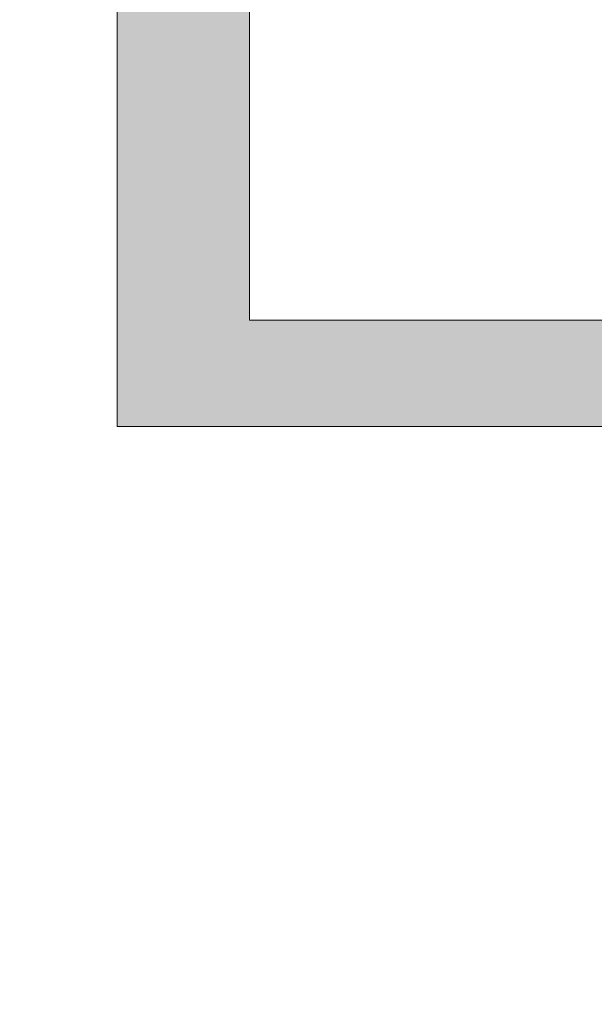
# Model space of a CAD drawing. Header units: inches. Extents: x -467 to -298, y -222 to 20.
# Tile 45 of 57: x -345.44 to -343.94, y 10.39 to 12.94. Entities that reach past the tile are written whole.
import ezdxf

# ---------------------------------------------------------------- set-up
doc = ezdxf.new("R2010")
doc.units = ezdxf.units.IN
doc.header["$LTSCALE"] = 32
doc.header["$MEASUREMENT"] = 0
doc.linetypes.add('Dash Style-1', pattern=[0.083328, 0.041656, -0.041672])
for name, color, linetype, lineweight in [('Black', 7, 'Continuous', 18), ('DashLine', 7, 'Dash Style-1', 13), ('DashLineFill', 7, 'Dash Style-1', 13), ('Drawing', 7, 'Continuous', 18), ('Metal-DeskStructure', 7, 'Continuous', 13), ('None', 7, 'Continuous', 18), ('SolidLine', 7, 'Continuous', 15), ('TFL_1', 7, 'Continuous', 13)]:
    doc.layers.add(name, color=color, linetype=linetype, lineweight=lineweight)
pattern_1 = [(45, (0, 0), (-1.61301565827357, 1.935715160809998), []), (45, (-1.0608, 1.0608), (-0.4723460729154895, 0.4167612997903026), [])]

# ---------------------------------------------------------------- blocks, each defined once
blk = doc.blocks.new('1BRPFY-Leg_Plate (2D)')
at = {"layer": 'DashLineFill', "linetype": 'Continuous', "lineweight": 13}
h = blk.add_hatch(dxfattribs=at)
h.set_pattern_fill('Steel', color=253, style=0, pattern_type=2)
h.set_pattern_definition(pattern_1)
edge = h.paths.add_edge_path()
edge.add_arc((-1.704724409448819, -1.704724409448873), 0.125984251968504, 179.9999999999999, 269.9999999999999)
edge.add_line((-1.704724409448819, -1.830708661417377), (1.704724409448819, -1.830708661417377))
edge.add_arc((1.704724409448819, -1.704724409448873), 0.125984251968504, 270.0000000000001, 360.0000000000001)
edge.add_line((1.830708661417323, -1.704724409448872), (1.830708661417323, 1.704724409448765))
edge.add_arc((1.704724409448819, 1.704724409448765), 0.1259842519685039, 0, 90)
edge.add_line((1.704724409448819, 1.830708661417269), (-1.704724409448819, 1.830708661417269))
edge.add_arc((-1.704724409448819, 1.704724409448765), 0.1259842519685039, 90, 180)
edge.add_line((-1.830708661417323, 1.704724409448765), (-1.830708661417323, -1.704724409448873))
at = {"layer": 'DashLineFill', "flags": 128}
blk.add_lwpolyline([(-1.830708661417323, -1.704724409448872, 0.414213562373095), (-1.704724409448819, -1.830708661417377), (1.704724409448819, -1.830708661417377, 0.414213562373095), (1.830708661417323, -1.704724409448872), (1.830708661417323, 1.704724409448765, 0.414213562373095), (1.704724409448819, 1.830708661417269), (-1.704724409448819, 1.830708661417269, 0.414213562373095), (-1.830708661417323, 1.704724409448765)], format="xyb", close=True, dxfattribs=at)
at = {"layer": 'SolidLine', "flags": 128}
for points in [[(-0.7086614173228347, -0.5019685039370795), (-0.6884019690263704, -0.5029637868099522), (-0.668337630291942, -0.5059400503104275), (-0.6486616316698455, -0.5108686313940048), (-0.6295634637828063, -0.5177020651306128), (-0.6112270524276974, -0.5263745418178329), (-0.5938289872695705, -0.5368025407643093), (-0.5775368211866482, -0.5488856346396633), (-0.5625074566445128, -0.5625074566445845), (-0.5488856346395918, -0.5775368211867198), (-0.5368025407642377, -0.5938289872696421), (-0.5263745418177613, -0.611227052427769), (-0.5177020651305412, -0.6295634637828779), (-0.5108686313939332, -0.6486616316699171), (-0.5059400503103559, -0.6683376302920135), (-0.5029637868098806, -0.688401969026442), (-0.5019685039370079, -0.7086614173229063), (-0.5029637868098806, -0.7289208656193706), (-0.5059400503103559, -0.748985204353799), (-0.5108686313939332, -0.7686612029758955), (-0.5177020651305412, -0.7877593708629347), (-0.5263745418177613, -0.8060957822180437), (-0.5368025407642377, -0.8234938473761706), (-0.5488856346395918, -0.8397860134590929), (-0.5625074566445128, -0.8548153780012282), (-0.5775368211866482, -0.8684372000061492), (-0.5938289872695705, -0.8805202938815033), (-0.6112270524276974, -0.8909482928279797), (-0.6295634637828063, -0.8996207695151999), (-0.6486616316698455, -0.9064542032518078), (-0.668337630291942, -0.9113827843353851), (-0.6884019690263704, -0.9143590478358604), (-0.7086614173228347, -0.9153543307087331), (-0.728920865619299, -0.9143590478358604), (-0.7489852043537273, -0.9113827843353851), (-0.7686612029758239, -0.9064542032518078), (-0.7877593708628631, -0.8996207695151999), (-0.8060957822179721, -0.8909482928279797), (-0.823493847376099, -0.8805202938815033), (-0.8397860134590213, -0.8684372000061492), (-0.8548153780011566, -0.8548153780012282), (-0.8684372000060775, -0.8397860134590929), (-0.8805202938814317, -0.8234938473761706), (-0.8909482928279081, -0.8060957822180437), (-0.8996207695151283, -0.7877593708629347), (-0.9064542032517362, -0.7686612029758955), (-0.9113827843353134, -0.748985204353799), (-0.9143590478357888, -0.7289208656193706), (-0.9153543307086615, -0.7086614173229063), (-0.9143590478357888, -0.688401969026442), (-0.9113827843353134, -0.6683376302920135), (-0.9064542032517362, -0.6486616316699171), (-0.8996207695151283, -0.6295634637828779), (-0.8909482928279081, -0.611227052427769), (-0.8805202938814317, -0.5938289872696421), (-0.8684372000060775, -0.5775368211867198), (-0.8548153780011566, -0.5625074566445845), (-0.8397860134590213, -0.5488856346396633), (-0.823493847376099, -0.5368025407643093), (-0.8060957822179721, -0.5263745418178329), (-0.7877593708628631, -0.5177020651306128), (-0.7686612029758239, -0.5108686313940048), (-0.7489852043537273, -0.5059400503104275), (-0.728920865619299, -0.5029637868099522)], [(-1.279527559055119, -1.118110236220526), (-1.263705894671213, -1.118887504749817), (-1.248036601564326, -1.121211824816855), (-1.232670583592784, -1.125060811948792), (-1.217755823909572, -1.130397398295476), (-1.203435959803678, -1.137170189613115), (-1.189848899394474, -1.145313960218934), (-1.177125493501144, -1.154750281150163), (-1.165388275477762, -1.165388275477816), (-1.15475028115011, -1.177125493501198), (-1.145313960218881, -1.189848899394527), (-1.137170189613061, -1.203435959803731), (-1.130397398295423, -1.217755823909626), (-1.125060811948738, -1.232670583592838), (-1.121211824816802, -1.24803660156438), (-1.118887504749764, -1.263705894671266), (-1.118110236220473, -1.279527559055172), (-1.118887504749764, -1.295349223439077), (-1.121211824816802, -1.311018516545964), (-1.125060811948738, -1.326384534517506), (-1.130397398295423, -1.341299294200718), (-1.137170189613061, -1.355619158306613), (-1.145313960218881, -1.369206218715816), (-1.15475028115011, -1.381929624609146), (-1.165388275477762, -1.393666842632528), (-1.177125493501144, -1.404304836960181), (-1.189848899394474, -1.413741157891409), (-1.203435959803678, -1.421884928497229), (-1.217755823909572, -1.428657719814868), (-1.232670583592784, -1.433994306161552), (-1.248036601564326, -1.437843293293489), (-1.263705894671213, -1.440167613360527), (-1.279527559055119, -1.440944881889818), (-1.295349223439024, -1.440167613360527), (-1.311018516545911, -1.437843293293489), (-1.326384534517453, -1.433994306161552), (-1.341299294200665, -1.428657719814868), (-1.355619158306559, -1.421884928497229), (-1.369206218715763, -1.413741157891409), (-1.381929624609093, -1.404304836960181), (-1.393666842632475, -1.393666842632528), (-1.404304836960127, -1.381929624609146), (-1.413741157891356, -1.369206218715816), (-1.421884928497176, -1.355619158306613), (-1.428657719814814, -1.341299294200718), (-1.433994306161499, -1.326384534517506), (-1.437843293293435, -1.311018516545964), (-1.440167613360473, -1.295349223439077), (-1.440944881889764, -1.279527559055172), (-1.440167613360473, -1.263705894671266), (-1.437843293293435, -1.24803660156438), (-1.433994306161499, -1.232670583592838), (-1.428657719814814, -1.217755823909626), (-1.421884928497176, -1.203435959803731), (-1.413741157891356, -1.189848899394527), (-1.404304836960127, -1.177125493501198), (-1.393666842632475, -1.165388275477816), (-1.381929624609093, -1.154750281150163), (-1.369206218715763, -1.145313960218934), (-1.355619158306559, -1.137170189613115), (-1.341299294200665, -1.130397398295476), (-1.326384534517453, -1.125060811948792), (-1.311018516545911, -1.121211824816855), (-1.295349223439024, -1.118887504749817)]]:
    blk.add_lwpolyline(points, close=True, dxfattribs=at)
blk = doc.blocks.new('1BRPX5-Util_Bkt_Sm-F (2D)')
at = {"layer": 'DashLineFill', "linetype": 'Continuous', "lineweight": 13}
h = blk.add_hatch(dxfattribs=at)
h.set_pattern_fill('Steel', color=253, style=0, pattern_type=2)
h.set_pattern_definition(pattern_1)
edge = h.paths.add_edge_path()
edge.add_line((-4.468503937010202, 4.413385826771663), (-3.12992125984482, 4.413385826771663))
edge.add_line((-3.12992125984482, 4.413385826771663), (-3.12992125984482, -1.854330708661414))
edge.add_line((-3.12992125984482, -1.854330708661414), (-4.468503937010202, -1.854330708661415))
edge.add_line((-4.468503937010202, -1.854330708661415), (-4.468503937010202, -1.988188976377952))
edge.add_line((-4.468503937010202, -1.988188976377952), (-2.421259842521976, -1.988188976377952))
edge.add_line((-2.421259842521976, -1.988188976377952), (-2.421259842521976, -2.366141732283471))
edge.add_arc((-2.303149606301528, -2.366141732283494), 0.1181102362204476, 179.9999999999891, 270.000000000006)
edge.add_line((-2.303149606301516, -2.484251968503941), (2.303149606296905, -2.484251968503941))
edge.add_arc((2.303149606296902, -2.366141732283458), 0.1181102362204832, 270.0000000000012, 359.9999999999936)
edge.add_line((2.421259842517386, -2.366141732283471), (2.421259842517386, -1.988188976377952))
edge.add_line((2.421259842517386, -1.988188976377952), (4.468503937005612, -1.988188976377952))
edge.add_line((4.468503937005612, -1.988188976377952), (4.468503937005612, -1.854330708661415))
edge.add_line((4.468503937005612, -1.854330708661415), (3.12992125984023, -1.854330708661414))
edge.add_line((3.12992125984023, -1.854330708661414), (3.12992125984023, 4.413385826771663))
edge.add_line((3.12992125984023, 4.413385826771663), (4.468503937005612, 4.413385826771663))
edge.add_line((4.468503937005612, 4.413385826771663), (4.468503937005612, 4.547244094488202))
edge.add_line((4.468503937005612, 4.547244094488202), (2.421259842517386, 4.547244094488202))
edge.add_line((2.421259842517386, 4.547244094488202), (2.421259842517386, 4.925196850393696))
edge.add_arc((2.303149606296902, 4.925196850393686), 0.1181102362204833, 5.365542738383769e-12, 89.99999999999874)
edge.add_line((2.303149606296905, 5.043307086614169), (-2.303149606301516, 5.043307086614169))
edge.add_arc((-2.303149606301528, 4.92519685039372), 0.1181102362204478, 89.99999999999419, 180.0000000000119)
edge.add_line((-2.421259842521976, 4.925196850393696), (-2.421259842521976, 4.547244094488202))
edge.add_line((-2.421259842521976, 4.547244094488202), (-4.468503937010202, 4.547244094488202))
edge.add_line((-4.468503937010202, 4.547244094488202), (-4.468503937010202, 4.413385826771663))
at = {"layer": 'DashLineFill', "flags": 128}
blk.add_lwpolyline([(-4.468503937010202, 4.413385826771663), (-3.12992125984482, 4.413385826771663), (-3.12992125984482, -1.854330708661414), (-4.468503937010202, -1.854330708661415), (-4.468503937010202, -1.988188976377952), (-2.421259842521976, -1.988188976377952), (-2.421259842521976, -2.366141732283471, 0.4142135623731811), (-2.303149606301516, -2.484251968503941), (2.303149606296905, -2.484251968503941, 0.4142135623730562), (2.421259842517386, -2.366141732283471), (2.421259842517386, -1.988188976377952), (4.468503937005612, -1.988188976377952), (4.468503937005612, -1.854330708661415), (3.12992125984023, -1.854330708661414), (3.12992125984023, 4.413385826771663), (4.468503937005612, 4.413385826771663), (4.468503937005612, 4.547244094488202), (2.421259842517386, 4.547244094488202), (2.421259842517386, 4.925196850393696, 0.4142135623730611), (2.303149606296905, 5.043307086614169), (-2.303149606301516, 5.043307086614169, 0.4142135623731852), (-2.421259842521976, 4.925196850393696), (-2.421259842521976, 4.547244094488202), (-4.468503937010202, 4.547244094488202)], format="xyb", close=True, dxfattribs=at)
at = {"layer": 'SolidLine', "flags": 128}
blk.add_lwpolyline([(-0.3885146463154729, -1.032745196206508), (-0.4214361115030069, -1.062583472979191), (-0.4571237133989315, -1.089051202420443), (-0.4952337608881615, -1.11189348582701), (-0.5353992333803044, -1.130890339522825), (-0.57723331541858, -1.145858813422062), (-0.6203331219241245, -1.156654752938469), (-0.6642835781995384, -1.163174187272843), (-0.7086614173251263, -1.16535433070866), (-0.7530392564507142, -1.163174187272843), (-0.7969897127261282, -1.156654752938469), (-0.8400895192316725, -1.145858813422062), (-0.8819236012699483, -1.130890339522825), (-0.9220890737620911, -1.11189348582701), (-0.9601991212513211, -1.089051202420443), (-0.9958867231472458, -1.062583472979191), (-1.02880818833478, -1.032745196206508), (-1.058646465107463, -0.9998237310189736), (-1.085114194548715, -0.9641361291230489), (-1.107956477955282, -0.9260260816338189), (-1.126953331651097, -0.8858606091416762), (-1.141921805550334, -0.8440265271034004), (-1.152717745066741, -0.800926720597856), (-1.159237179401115, -0.756976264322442), (-1.161417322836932, -0.7125984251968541), (-1.159237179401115, -0.6682205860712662), (-1.152717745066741, -0.6242701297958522), (-1.141921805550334, -0.5811703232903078), (-1.126953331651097, -0.5393362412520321), (-1.107956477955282, -0.4991707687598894), (-1.085114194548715, -0.4610607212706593), (-1.058646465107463, -0.4253731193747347), (-1.02880818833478, -0.3924516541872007), (-0.9958867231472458, -0.3626133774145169), (-0.9601991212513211, -0.3361456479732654), (-0.9220890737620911, -0.3133033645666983), (-0.8819236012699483, -0.294306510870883), (-0.8400895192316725, -0.2793380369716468), (-0.7969897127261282, -0.2685420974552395), (-0.7530392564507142, -0.262022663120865), (-0.7086614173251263, -0.2598425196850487), (-0.6642835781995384, -0.262022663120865), (-0.6203331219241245, -0.2685420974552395), (-0.57723331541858, -0.2793380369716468), (-0.5353992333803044, -0.294306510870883), (-0.4952337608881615, -0.3133033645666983), (-0.4571237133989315, -0.3361456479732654), (-0.4214361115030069, -0.3626133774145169), (-0.3885146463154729, -0.3924516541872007)], dxfattribs=at)
blk.add_lwpolyline([(-1.279527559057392, -1.154964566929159), (-1.266932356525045, -1.155583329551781), (-1.254458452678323, -1.157433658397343), (-1.242225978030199, -1.160497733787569), (-1.230352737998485, -1.164746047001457), (-1.21895307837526, -1.170137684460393), (-1.208136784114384, -1.176620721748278), (-1.198008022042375, -1.184132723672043), (-1.188664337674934, -1.192601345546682), (-1.180195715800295, -1.201945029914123), (-1.17268371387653, -1.212073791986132), (-1.166200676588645, -1.222890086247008), (-1.160809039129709, -1.234289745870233), (-1.156560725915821, -1.246162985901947), (-1.153496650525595, -1.258395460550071), (-1.151646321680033, -1.270869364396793), (-1.151027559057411, -1.28346456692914), (-1.151646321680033, -1.296059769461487), (-1.153496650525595, -1.308533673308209), (-1.156560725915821, -1.320766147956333), (-1.160809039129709, -1.332639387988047), (-1.166200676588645, -1.344039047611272), (-1.17268371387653, -1.354855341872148), (-1.180195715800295, -1.364984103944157), (-1.188664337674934, -1.374327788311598), (-1.198008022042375, -1.382796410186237), (-1.208136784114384, -1.390308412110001), (-1.21895307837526, -1.396791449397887), (-1.230352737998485, -1.402183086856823), (-1.242225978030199, -1.406431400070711), (-1.254458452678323, -1.409495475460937), (-1.266932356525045, -1.411345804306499), (-1.279527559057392, -1.411964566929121), (-1.292122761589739, -1.411345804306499), (-1.304596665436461, -1.409495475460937), (-1.316829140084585, -1.406431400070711), (-1.328702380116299, -1.402183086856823), (-1.340102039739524, -1.396791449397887), (-1.3509183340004, -1.390308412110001), (-1.361047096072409, -1.382796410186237), (-1.37039078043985, -1.374327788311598), (-1.378859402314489, -1.364984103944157), (-1.386371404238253, -1.354855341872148), (-1.392854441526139, -1.344039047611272), (-1.398246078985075, -1.332639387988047), (-1.402494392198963, -1.320766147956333), (-1.405558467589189, -1.308533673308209), (-1.407408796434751, -1.296059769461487), (-1.408027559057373, -1.28346456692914), (-1.407408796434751, -1.270869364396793), (-1.405558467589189, -1.258395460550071), (-1.402494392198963, -1.246162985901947), (-1.398246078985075, -1.234289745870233), (-1.392854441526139, -1.222890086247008), (-1.386371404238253, -1.212073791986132), (-1.378859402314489, -1.201945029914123), (-1.37039078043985, -1.192601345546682), (-1.361047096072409, -1.184132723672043), (-1.3509183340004, -1.176620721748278), (-1.340102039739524, -1.170137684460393), (-1.328702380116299, -1.164746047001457), (-1.316829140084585, -1.160497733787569), (-1.304596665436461, -1.157433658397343), (-1.292122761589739, -1.155583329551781)], close=True, dxfattribs=at)
blk = doc.blocks.new('Slate-LegBrace (2D)')
at = {"layer": 'DashLineFill', "linetype": 'Continuous', "lineweight": 13}
h = blk.add_hatch(dxfattribs=at)
h.set_pattern_fill('Steel', color=253, style=0, pattern_type=2)
h.set_pattern_definition(pattern_1)
h.paths.add_polyline_path([(-2.186309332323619, -0.2676096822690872), (-2.186309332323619, -0.2375137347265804), (-1.992015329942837, -0.2375137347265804), (-1.992015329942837, -0.02575645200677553), (-1.988265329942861, -0.02575645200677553), (-1.988265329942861, 0.7034311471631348), (-1.929210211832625, 0.762486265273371), (-1.734820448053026, 0.762486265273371), (-1.67576532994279, 0.7034311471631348), (-1.67576532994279, -0.02575645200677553), (-1.672015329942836, -0.02575645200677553), (-1.672015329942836, -0.2375137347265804), (-1.477721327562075, -0.2375137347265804), (-1.477721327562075, -0.2676096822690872)])
h = blk.add_hatch(dxfattribs=at)
h.set_pattern_fill('Steel', color=253, style=0, pattern_type=2)
h.set_pattern_definition(pattern_1)
edge = h.paths.add_edge_path()
edge.add_line((-2.199587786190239, -0.1351515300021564), (-1.374775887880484, -0.1351515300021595))
edge.add_arc((3.636636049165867e-15, -0.01355418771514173), 1.380142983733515, 185.0545920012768, 354.9454079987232)
edge.add_line((1.374775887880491, -0.13515153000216), (2.199718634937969, -0.1351515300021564))
edge.add_arc((6.54243738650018e-05, -0.01705725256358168), 2.202821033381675, 183.0731271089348, 356.92687289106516, ccw=False)
h = blk.add_hatch(dxfattribs=at)
h.set_pattern_fill('Steel', color=253, style=0, pattern_type=2)
h.set_pattern_definition(pattern_1)
edge = h.paths.add_edge_path()
edge.add_line((2.191696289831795, -0.2375138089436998), (1.463739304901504, -0.2375137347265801))
edge.add_arc((-6.542437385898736e-05, -0.01704129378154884), 1.480314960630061, 188.5652811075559, 351.4347188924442, ccw=False)
edge.add_line((-1.463870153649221, -0.2375137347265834), (-2.191827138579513, -0.2375138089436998))
edge.add_line((-2.191827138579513, -0.2375138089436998), (-2.199718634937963, -0.1351515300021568))
edge.add_line((-2.199718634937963, -0.1351515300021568), (-1.374775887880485, -0.1351515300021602))
edge.add_arc((2.937282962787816e-15, -0.01355418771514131), 1.380142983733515, 185.0545920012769, 354.9454079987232)
edge.add_line((1.37477588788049, -0.1351515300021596), (2.199587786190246, -0.1351515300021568))
edge.add_line((2.199587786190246, -0.1351515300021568), (2.191696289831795, -0.2375138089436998))
h = blk.add_hatch(dxfattribs=at)
h.set_pattern_fill('Steel', color=253, style=0, pattern_type=2)
h.set_pattern_definition(pattern_1)
h.paths.add_polyline_path([(-1.738774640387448, -0.9363963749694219), (-1.7304820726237, -0.9368037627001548), (-1.722269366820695, -0.9380220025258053), (-1.714215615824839, -0.940039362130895), (-1.706398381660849, -0.9428364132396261), (-1.698892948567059, -0.9463862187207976), (-1.69177159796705, -0.9506545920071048), (-1.685102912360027, -0.9556004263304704), (-1.678951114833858, -0.9611760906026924), (-1.673375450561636, -0.9673278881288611), (-1.66842961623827, -0.9739965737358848), (-1.664161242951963, -0.9811179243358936), (-1.660611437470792, -0.9886233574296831), (-1.657814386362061, -0.9964405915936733), (-1.655797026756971, -1.00449434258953), (-1.65457878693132, -1.012707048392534), (-1.654171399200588, -1.020999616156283), (-1.65457878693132, -1.029292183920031), (-1.655797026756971, -1.037504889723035), (-1.657814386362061, -1.045558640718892), (-1.660611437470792, -1.053375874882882), (-1.664161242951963, -1.060881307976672), (-1.66842961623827, -1.06800265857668), (-1.673375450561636, -1.074671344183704), (-1.678951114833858, -1.080823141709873), (-1.685102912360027, -1.086398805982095), (-1.69177159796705, -1.09134464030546), (-1.698892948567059, -1.095613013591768), (-1.706398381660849, -1.099162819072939), (-1.714215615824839, -1.10195987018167), (-1.722269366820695, -1.10397722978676), (-1.7304820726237, -1.10519546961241), (-1.738774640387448, -1.105602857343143), (-1.747067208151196, -1.10519546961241), (-1.755279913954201, -1.10397722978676), (-1.763333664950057, -1.10195987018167), (-1.771150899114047, -1.099162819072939), (-1.778656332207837, -1.095613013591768), (-1.785777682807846, -1.09134464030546), (-1.79244636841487, -1.086398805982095), (-1.798598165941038, -1.080823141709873), (-1.80417383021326, -1.074671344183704), (-1.809119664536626, -1.06800265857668), (-1.813388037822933, -1.060881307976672), (-1.816937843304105, -1.053375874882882), (-1.819734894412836, -1.045558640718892), (-1.821752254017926, -1.037504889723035), (-1.822970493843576, -1.029292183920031), (-1.823377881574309, -1.020999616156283), (-1.822970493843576, -1.012707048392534), (-1.821752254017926, -1.00449434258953), (-1.819734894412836, -0.9964405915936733), (-1.816937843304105, -0.9886233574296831), (-1.813388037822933, -0.9811179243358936), (-1.809119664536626, -0.9739965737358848), (-1.80417383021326, -0.9673278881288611), (-1.798598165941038, -0.9611760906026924), (-1.79244636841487, -0.9556004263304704), (-1.785777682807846, -0.9506545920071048), (-1.778656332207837, -0.9463862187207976), (-1.771150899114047, -0.9428364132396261), (-1.763333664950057, -0.940039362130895), (-1.755279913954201, -0.9380220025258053), (-1.747067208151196, -0.9368037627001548)])
h = blk.add_hatch(dxfattribs=at)
h.set_pattern_fill('Steel', color=253, style=0, pattern_type=2)
h.set_pattern_definition(pattern_1)
h.paths.add_polyline_path([(-0.6866374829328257, -1.819226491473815), (-0.6783410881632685, -1.819634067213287), (-0.670124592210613, -1.820852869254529), (-0.6620671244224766, -1.822871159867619), (-0.6542462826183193, -1.825669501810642), (-0.6467373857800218, -1.829220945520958), (-0.6396127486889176, -1.833491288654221), (-0.6329409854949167, -1.83843940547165), (-0.6267863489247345, -1.844017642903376), (-0.6212081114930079, -1.850172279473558), (-0.6162599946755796, -1.856844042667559), (-0.6119896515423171, -1.863968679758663), (-0.6084382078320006, -1.871477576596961), (-0.6056398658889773, -1.879298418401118), (-0.6036215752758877, -1.887355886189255), (-0.6024027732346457, -1.89557238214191), (-0.6019951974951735, -1.903868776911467), (-0.6024027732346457, -1.912165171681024), (-0.6036215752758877, -1.92038166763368), (-0.6056398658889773, -1.928439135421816), (-0.6084382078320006, -1.936259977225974), (-0.6119896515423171, -1.943768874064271), (-0.6162599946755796, -1.950893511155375), (-0.6212081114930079, -1.957565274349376), (-0.6267863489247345, -1.963719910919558), (-0.6329409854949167, -1.969298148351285), (-0.6396127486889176, -1.974246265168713), (-0.6467373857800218, -1.978516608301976), (-0.6542462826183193, -1.982068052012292), (-0.6620671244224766, -1.984866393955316), (-0.670124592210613, -1.986884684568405), (-0.6783410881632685, -1.988103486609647), (-0.6866374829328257, -1.988511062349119), (-0.6949338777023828, -1.988103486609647), (-0.7031503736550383, -1.986884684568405), (-0.7112078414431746, -1.984866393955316), (-0.719028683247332, -1.982068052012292), (-0.7265375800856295, -1.978516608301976), (-0.7336622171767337, -1.974246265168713), (-0.7403339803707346, -1.969298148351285), (-0.7464886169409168, -1.963719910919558), (-0.7520668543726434, -1.957565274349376), (-0.7570149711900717, -1.950893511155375), (-0.7612853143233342, -1.943768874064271), (-0.7648367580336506, -1.936259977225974), (-0.7676350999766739, -1.928439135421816), (-0.7696533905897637, -1.92038166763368), (-0.7708721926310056, -1.912165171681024), (-0.7712797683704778, -1.903868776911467), (-0.7708721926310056, -1.89557238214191), (-0.7696533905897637, -1.887355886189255), (-0.7676350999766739, -1.879298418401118), (-0.7648367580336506, -1.871477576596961), (-0.7612853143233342, -1.863968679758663), (-0.7570149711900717, -1.856844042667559), (-0.7520668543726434, -1.850172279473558), (-0.7464886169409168, -1.844017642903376), (-0.7403339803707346, -1.83843940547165), (-0.7336622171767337, -1.833491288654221), (-0.7265375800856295, -1.829220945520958), (-0.719028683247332, -1.825669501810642), (-0.7112078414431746, -1.822871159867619), (-0.7031503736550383, -1.820852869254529), (-0.6949338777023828, -1.819634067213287)])
at = {"layer": 'DashLineFill', "flags": 128}
for points in [[(-2.186309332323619, -0.2676096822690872), (-2.186309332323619, -0.2375137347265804), (-1.992015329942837, -0.2375137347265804), (-1.992015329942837, -0.02575645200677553), (-1.988265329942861, -0.02575645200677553), (-1.988265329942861, 0.7034311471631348), (-1.929210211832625, 0.762486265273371), (-1.734820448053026, 0.762486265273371), (-1.67576532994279, 0.7034311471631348), (-1.67576532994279, -0.02575645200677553), (-1.672015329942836, -0.02575645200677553), (-1.672015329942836, -0.2375137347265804), (-1.477721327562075, -0.2375137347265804), (-1.477721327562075, -0.2676096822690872)], [(-1.738774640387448, -0.9363963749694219), (-1.7304820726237, -0.9368037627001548), (-1.722269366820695, -0.9380220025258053), (-1.714215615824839, -0.940039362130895), (-1.706398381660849, -0.9428364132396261), (-1.698892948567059, -0.9463862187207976), (-1.69177159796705, -0.9506545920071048), (-1.685102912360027, -0.9556004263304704), (-1.678951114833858, -0.9611760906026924), (-1.673375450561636, -0.9673278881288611), (-1.66842961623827, -0.9739965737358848), (-1.664161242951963, -0.9811179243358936), (-1.660611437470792, -0.9886233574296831), (-1.657814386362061, -0.9964405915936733), (-1.655797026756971, -1.00449434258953), (-1.65457878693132, -1.012707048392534), (-1.654171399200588, -1.020999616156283), (-1.65457878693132, -1.029292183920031), (-1.655797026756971, -1.037504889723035), (-1.657814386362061, -1.045558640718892), (-1.660611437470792, -1.053375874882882), (-1.664161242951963, -1.060881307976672), (-1.66842961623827, -1.06800265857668), (-1.673375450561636, -1.074671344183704), (-1.678951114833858, -1.080823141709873), (-1.685102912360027, -1.086398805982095), (-1.69177159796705, -1.09134464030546), (-1.698892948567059, -1.095613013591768), (-1.706398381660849, -1.099162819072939), (-1.714215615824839, -1.10195987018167), (-1.722269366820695, -1.10397722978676), (-1.7304820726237, -1.10519546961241), (-1.738774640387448, -1.105602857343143), (-1.747067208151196, -1.10519546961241), (-1.755279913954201, -1.10397722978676), (-1.763333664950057, -1.10195987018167), (-1.771150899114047, -1.099162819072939), (-1.778656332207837, -1.095613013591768), (-1.785777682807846, -1.09134464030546), (-1.79244636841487, -1.086398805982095), (-1.798598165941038, -1.080823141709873), (-1.80417383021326, -1.074671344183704), (-1.809119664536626, -1.06800265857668), (-1.813388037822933, -1.060881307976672), (-1.816937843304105, -1.053375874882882), (-1.819734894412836, -1.045558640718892), (-1.821752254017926, -1.037504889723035), (-1.822970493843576, -1.029292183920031), (-1.823377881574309, -1.020999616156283), (-1.822970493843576, -1.012707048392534), (-1.821752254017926, -1.00449434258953), (-1.819734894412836, -0.9964405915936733), (-1.816937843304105, -0.9886233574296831), (-1.813388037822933, -0.9811179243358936), (-1.809119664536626, -0.9739965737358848), (-1.80417383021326, -0.9673278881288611), (-1.798598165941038, -0.9611760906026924), (-1.79244636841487, -0.9556004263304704), (-1.785777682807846, -0.9506545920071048), (-1.778656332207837, -0.9463862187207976), (-1.771150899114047, -0.9428364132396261), (-1.763333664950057, -0.940039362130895), (-1.755279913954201, -0.9380220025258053), (-1.747067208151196, -0.9368037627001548)], [(-0.6866374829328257, -1.819226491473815), (-0.6783410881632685, -1.819634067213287), (-0.670124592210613, -1.820852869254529), (-0.6620671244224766, -1.822871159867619), (-0.6542462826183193, -1.825669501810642), (-0.6467373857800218, -1.829220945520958), (-0.6396127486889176, -1.833491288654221), (-0.6329409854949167, -1.83843940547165), (-0.6267863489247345, -1.844017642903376), (-0.6212081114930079, -1.850172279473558), (-0.6162599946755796, -1.856844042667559), (-0.6119896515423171, -1.863968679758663), (-0.6084382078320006, -1.871477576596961), (-0.6056398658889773, -1.879298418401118), (-0.6036215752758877, -1.887355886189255), (-0.6024027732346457, -1.89557238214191), (-0.6019951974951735, -1.903868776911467), (-0.6024027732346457, -1.912165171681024), (-0.6036215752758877, -1.92038166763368), (-0.6056398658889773, -1.928439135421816), (-0.6084382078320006, -1.936259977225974), (-0.6119896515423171, -1.943768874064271), (-0.6162599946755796, -1.950893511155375), (-0.6212081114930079, -1.957565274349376), (-0.6267863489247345, -1.963719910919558), (-0.6329409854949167, -1.969298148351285), (-0.6396127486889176, -1.974246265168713), (-0.6467373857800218, -1.978516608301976), (-0.6542462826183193, -1.982068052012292), (-0.6620671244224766, -1.984866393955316), (-0.670124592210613, -1.986884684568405), (-0.6783410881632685, -1.988103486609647), (-0.6866374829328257, -1.988511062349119), (-0.6949338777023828, -1.988103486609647), (-0.7031503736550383, -1.986884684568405), (-0.7112078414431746, -1.984866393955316), (-0.719028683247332, -1.982068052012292), (-0.7265375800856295, -1.978516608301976), (-0.7336622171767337, -1.974246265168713), (-0.7403339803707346, -1.969298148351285), (-0.7464886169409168, -1.963719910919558), (-0.7520668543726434, -1.957565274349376), (-0.7570149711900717, -1.950893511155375), (-0.7612853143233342, -1.943768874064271), (-0.7648367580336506, -1.936259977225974), (-0.7676350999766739, -1.928439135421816), (-0.7696533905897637, -1.92038166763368), (-0.7708721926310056, -1.912165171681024), (-0.7712797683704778, -1.903868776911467), (-0.7708721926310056, -1.89557238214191), (-0.7696533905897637, -1.887355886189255), (-0.7676350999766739, -1.879298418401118), (-0.7648367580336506, -1.871477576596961), (-0.7612853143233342, -1.863968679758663), (-0.7570149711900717, -1.856844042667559), (-0.7520668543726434, -1.850172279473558), (-0.7464886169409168, -1.844017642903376), (-0.7403339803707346, -1.83843940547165), (-0.7336622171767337, -1.833491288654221), (-0.7265375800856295, -1.829220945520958), (-0.719028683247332, -1.825669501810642), (-0.7112078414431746, -1.822871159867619), (-0.7031503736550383, -1.820852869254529), (-0.6949338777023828, -1.819634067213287)]]:
    blk.add_lwpolyline(points, close=True, dxfattribs=at)
for points in [[(2.191696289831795, -0.2375138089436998), (1.463739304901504, -0.2375137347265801, -0.860662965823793), (-1.463870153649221, -0.2375137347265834), (-2.191827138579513, -0.2375138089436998), (-2.199718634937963, -0.1351515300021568), (-1.374775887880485, -0.1351515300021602, 0.9154551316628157), (1.37477588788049, -0.1351515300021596), (2.199587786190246, -0.1351515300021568)], [(-2.199587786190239, -0.1351515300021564), (-1.374775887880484, -0.1351515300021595, 0.9154551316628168), (1.374775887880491, -0.13515153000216), (2.199718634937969, -0.1351515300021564, -0.9477524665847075)]]:
    blk.add_lwpolyline(points, format="xyb", close=True, dxfattribs=at)
blk = doc.blocks.new('TLLegSleeve (2D)')
at = {"layer": 'DashLineFill', "linetype": 'Continuous', "lineweight": 13}
h = blk.add_hatch(dxfattribs=at)
h.set_pattern_fill('Steel', color=253, style=0, pattern_type=2)
h.set_pattern_definition(pattern_1)
edge = h.paths.add_edge_path()
edge.add_line((1.08267716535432, 1.402343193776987), (1.08267716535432, 2.913385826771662))
edge.add_arc((-1.707523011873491e-13, 2.913385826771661), 1.08267716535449, 4.479377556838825e-14, 180)
edge.add_line((-1.082677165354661, 2.913385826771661), (-1.08267716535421, 1.402343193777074))
edge.add_arc((-1.332267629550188e-15, 2.886579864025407e-15), 1.771653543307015, 127.6698869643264, 412.330113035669)
edge.add_line((1.08267716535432, 1.402343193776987), (1.08267716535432, 1.402343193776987))
edge = h.paths.add_edge_path()
edge.add_arc((1.665334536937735e-15, 2.91338582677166), 0.7480314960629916, 180, 360)
edge.add_arc((1.665334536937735e-15, 2.91338582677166), 0.7480314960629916, 9.54166404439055e-15, 180)
edge.add_line((-0.7480314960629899, 2.91338582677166), (-0.7480314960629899, 2.91338582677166))
edge = h.paths.add_edge_path()
edge.add_arc((-1.723066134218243e-13, 5.70119602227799e-16), 1.437007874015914, 180, 360)
edge.add_arc((-1.723066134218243e-13, 9.149983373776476e-17), 1.437007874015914, 9.541664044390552e-15, 180)
edge.add_line((-1.437007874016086, 3.308097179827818e-16), (-1.437007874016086, 3.308097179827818e-16))
at = {"layer": 'DashLine', "color": 8, "flags": 128}
blk.add_lwpolyline([(1.653543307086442, 1.118599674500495e-14), (1.645581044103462, -0.1620755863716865), (1.621770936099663, -0.3225902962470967), (1.582342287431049, -0.4799982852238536), (1.527674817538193, -0.6327836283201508), (1.45829500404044, -0.7794749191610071), (1.374871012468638, -0.9186594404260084), (1.278206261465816, -1.048996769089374), (1.169231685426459, -1.169231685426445), (1.048996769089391, -1.278206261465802), (0.918659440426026, -1.374871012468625), (0.7794749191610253, -1.458295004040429), (0.6327836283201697, -1.527674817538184), (0.4799982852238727, -1.582342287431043), (0.3225902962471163, -1.621770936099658), (0.1620755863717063, -1.645581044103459), (8.723964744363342e-15, -1.653543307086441), (-0.162075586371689, -1.645581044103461), (-0.3225902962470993, -1.621770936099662), (-0.4799982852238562, -1.582342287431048), (-0.6327836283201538, -1.527674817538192), (-0.7794749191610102, -1.458295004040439), (-0.9186594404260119, -1.374871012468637), (-1.048996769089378, -1.278206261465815), (-1.169231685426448, -1.169231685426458), (-1.278206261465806, -1.048996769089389), (-1.374871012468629, -0.9186594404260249), (-1.458295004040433, -0.7794749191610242), (-1.527674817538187, -0.6327836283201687), (-1.582342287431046, -0.4799982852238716), (-1.621770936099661, -0.3225902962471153), (-1.645581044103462, -0.1620755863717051), (-1.653543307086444, -7.741682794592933e-15), (-1.645581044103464, 0.1620755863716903), (-1.621770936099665, 0.3225902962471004), (-1.582342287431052, 0.4799982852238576), (-1.527674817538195, 0.6327836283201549), (-1.458295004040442, 0.7794749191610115), (-1.37487101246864, 0.918659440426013), (-1.278206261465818, 1.048996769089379), (-1.169231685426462, 1.169231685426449), (-1.048996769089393, 1.278206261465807), (-0.9186594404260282, 1.37487101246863), (-0.7794749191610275, 1.458295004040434), (-0.6327836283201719, 1.527674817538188), (-0.479998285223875, 1.582342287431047), (-0.3225902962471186, 1.621770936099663), (-0.1620755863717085, 1.645581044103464), (-1.096189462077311e-14, 1.653543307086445), (0.1620755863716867, 1.645581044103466), (0.3225902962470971, 1.621770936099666), (0.479998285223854, 1.582342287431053), (0.6327836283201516, 1.527674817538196), (0.7794749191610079, 1.458295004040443), (0.9186594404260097, 1.374871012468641), (1.048996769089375, 1.278206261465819), (1.169231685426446, 1.169231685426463), (1.278206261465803, 1.048996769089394), (1.374871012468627, 0.9186594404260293), (1.458295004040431, 0.7794749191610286), (1.527674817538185, 0.6327836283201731), (1.582342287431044, 0.4799982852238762), (1.621770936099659, 0.3225902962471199), (1.64558104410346, 0.1620755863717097)], close=True, dxfattribs=at)
at = {"layer": 'DashLineFill', "flags": 128}
for points in [[(1.08267716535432, 1.402343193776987), (1.08267716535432, 2.913385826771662, 0.9999999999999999), (-1.082677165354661, 2.913385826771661), (-1.08267716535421, 1.402343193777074, 2.931618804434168), (1.08267716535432, 1.402343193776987)], [(-1.437007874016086, 3.308097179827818e-16, 0.9999999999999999), (1.437007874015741, 3.308097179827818e-16, 0.9999999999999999), (-1.437007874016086, 3.308097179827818e-16)]]:
    blk.add_lwpolyline(points, format="xyb", close=True, dxfattribs=at)
blk = doc.blocks.new('Group-19')
at = {"layer": 'DashLine', "flags": 128}
blk.add_lwpolyline([(18.38582677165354, -7.303149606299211), (53.22834645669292, -7.303149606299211), (53.22834645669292, -8.051181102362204), (18.38582677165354, -8.051181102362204)], close=True, dxfattribs=at)
at = {"layer": 'SolidLine', "flags": 128}
blk.add_lwpolyline([(0.7480314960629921, -0.767716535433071), (53.22834645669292, -0.767716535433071), (53.22834645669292, -8.051181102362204), (0.7480314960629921, -8.051181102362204)], close=True, dxfattribs=at)
blk.add_lwpolyline([(43.24803149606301, -5.31496062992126, -0.414213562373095), (44.96062992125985, -3.60236220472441, -0.414213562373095), (46.6732283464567, -5.31496062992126, -0.414213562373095), (44.96062992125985, -7.02755905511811, -0.414213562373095)], format="xyb", close=True, dxfattribs=at)
at = {"layer": 'TFL_1', "color": 7}
for name, p in [('1BRPX5-Util_Bkt_Sm-F (2D)', (44.96062992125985, -5.314960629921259)), ('TLLegSleeve (2D)', (44.96062992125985, -5.31496062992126)), ('Slate-LegBrace (2D)', (44.96062992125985, -5.31496062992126)), ('1BRPFY-Leg_Plate (2D)', (44.96062992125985, -5.31496062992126))]:
    blk.add_blockref(name, p, dxfattribs=at)
blk = doc.blocks.new('Group-20')
at = {"layer": 'None'}
blk.add_blockref('Group-19', (0, 0), dxfattribs=at)
blk = doc.blocks.new('SL Utility Cabinet (2D)')
at = {"layer": 'None'}
blk.add_blockref('Group-20', (0, 0), dxfattribs=at)
at = {"layer": 'Drawing', "color": 0, "flags": 1}
for tag in ['Tag', 'Catalog', 'Option1', 'Option2', 'Option3', 'Option4', 'Option5', 'Option6', 'Option7', 'Option8', 'Option9', 'Option10', 'Option11', 'Option12', 'Custom', 'FinishGroup', 'Discount', 'Item2', 'Item3', 'Item6', 'Item9', 'Item10', 'Item12', 'Item13', 'Item16', 'Item19', 'Item20', 'Item21', 'Item22', 'Item23', 'Item24', 'Item25', 'Item8', 'Item18', 'Item1', 'Item4', 'Item5', 'Item7', 'Item11', 'Item14', 'Item15', 'Item17']:
    blk.add_attdef(tag, (-29.03280191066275, 17.05833678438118), '', height=0.007086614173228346, dxfattribs=at)
blk = doc.blocks.new('Group-33')
at = {"layer": 'Metal-DeskStructure', "color": 7}
blk.add_open_spline([(-0.5629921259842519, -0.4031061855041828), (-0.5629921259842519, -0.4084102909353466), (-0.5669586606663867, -0.4163664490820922), (-0.5762169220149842, -0.4216705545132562), (-0.5934108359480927, -0.424322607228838), (-0.6185404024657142, -0.424322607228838), (-0.6344117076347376, -0.4203445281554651), (-0.6436699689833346, -0.4163664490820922), (-0.6476377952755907, -0.4070842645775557), (-0.6476377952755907, -0.2008904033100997), (-0.6476377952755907, -6.474738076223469e-07), (-0.8592519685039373, -6.474738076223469e-07), (-1.070866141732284, -6.474738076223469e-07), (-1.070866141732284, -0.2008904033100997), (-1.070866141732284, -0.4070842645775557), (-1.074832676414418, -0.4163664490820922), (-1.084090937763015, -0.4203445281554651), (-1.101284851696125, -0.424322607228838), (-1.12509180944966, -0.424322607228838), (-1.142285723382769, -0.4216705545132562), (-1.151543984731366, -0.4163664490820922), (-1.155511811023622, -0.4084102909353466), (-1.155511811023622, 0), (-1.155511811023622, 0.4084102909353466), (-1.151543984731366, 0.4163664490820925), (-1.142285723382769, 0.4216705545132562), (-1.12509180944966, 0.424321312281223), (-1.101284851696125, 0.424321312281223), (-1.084090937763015, 0.4216705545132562), (-1.074832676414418, 0.4163664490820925), (-1.070866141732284, 0.4097363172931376), (-1.070866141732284, 0.2446479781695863), (-1.070866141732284, 0.08486374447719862), (-0.8592519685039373, 0.08486374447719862), (-0.6476377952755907, 0.08486374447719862), (-0.6476377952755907, 0.2446479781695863), (-0.6476377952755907, 0.4097363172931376), (-0.6436699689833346, 0.4163664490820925), (-0.6344117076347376, 0.4216705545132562), (-0.6185404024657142, 0.424321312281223), (-0.5934108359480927, 0.424321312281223), (-0.5762169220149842, 0.4216705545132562), (-0.5669586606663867, 0.4163664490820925), (-0.5629921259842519, 0.4084102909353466), (-0.5629921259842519, 0), (-0.5629921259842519, -0.4031061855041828)], degree=2, knots=[0, 0, 0, 0.00229950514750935, 0.004599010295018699, 0.006898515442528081, 0.009198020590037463, 0.01175302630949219, 0.01430803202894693, 0.01686303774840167, 0.01941804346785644, 0.1161873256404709, 0.1161873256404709, 0.218122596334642, 0.218122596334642, 0.3148918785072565, 0.3174468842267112, 0.320001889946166, 0.3225568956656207, 0.3251119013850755, 0.3276669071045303, 0.3302219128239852, 0.3327769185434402, 0.3353319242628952, 0.5295095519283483, 0.5320645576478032, 0.5346195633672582, 0.537174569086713, 0.5397295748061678, 0.5422845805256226, 0.5448395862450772, 0.5473945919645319, 0.5499495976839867, 0.6269182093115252, 0.6269182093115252, 0.7288534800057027, 0.7288534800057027, 0.8058220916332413, 0.808377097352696, 0.8109321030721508, 0.8134871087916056, 0.8160421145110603, 0.8183416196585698, 0.8206411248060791, 0.8229406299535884, 0.8252401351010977, 1, 1, 1], dxfattribs=at)
blk = doc.blocks.new('TL14_lower_leg (2D)')
at = {"layer": 'DashLine', "flags": 128}
for points in [[(-1.777195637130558e-14, 1.377952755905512), (0.1350629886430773, 1.371317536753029), (0.2688252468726, 1.351475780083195), (0.3999985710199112, 1.318618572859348), (0.5273196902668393, 1.27306234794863), (0.649562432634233, 1.215245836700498), (0.7655495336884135, 1.14572584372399), (0.8741639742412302, 1.065171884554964), (0.9743597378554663, 0.9743597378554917), (1.065171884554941, 0.8741639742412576), (1.14572584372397, 0.7655495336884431), (1.215245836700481, 0.6495624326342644), (1.273062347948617, 0.5273196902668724), (1.318618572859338, 0.3999985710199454), (1.351475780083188, 0.2688252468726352), (1.371317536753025, 0.1350629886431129), (1.377952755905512, 1.783045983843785e-14), (1.371317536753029, -0.1350629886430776), (1.351475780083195, -0.2688252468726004), (1.318618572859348, -0.3999985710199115), (1.27306234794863, -0.5273196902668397), (1.215245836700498, -0.6495624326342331), (1.145725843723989, -0.7655495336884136), (1.065171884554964, -0.8741639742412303), (0.9743597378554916, -0.9743597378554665), (0.8741639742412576, -1.065171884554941), (0.7655495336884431, -1.14572584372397), (0.6495624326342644, -1.215245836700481), (0.5273196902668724, -1.273062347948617), (0.3999985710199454, -1.318618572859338), (0.2688252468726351, -1.351475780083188), (0.135062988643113, -1.371317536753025), (1.777195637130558e-14, -1.377952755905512), (-0.1350629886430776, -1.371317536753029), (-0.2688252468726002, -1.351475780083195), (-0.3999985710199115, -1.318618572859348), (-0.5273196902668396, -1.27306234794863), (-0.6495624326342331, -1.215245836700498), (-0.7655495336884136, -1.14572584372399), (-0.8741639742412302, -1.065171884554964), (-0.9743597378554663, -0.9743597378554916), (-1.065171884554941, -0.8741639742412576), (-1.14572584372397, -0.7655495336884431), (-1.215245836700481, -0.6495624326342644), (-1.273062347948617, -0.5273196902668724), (-1.318618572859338, -0.3999985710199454), (-1.351475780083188, -0.2688252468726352), (-1.371317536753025, -0.1350629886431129), (-1.377952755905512, -1.783045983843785e-14), (-1.371317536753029, 0.1350629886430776), (-1.351475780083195, 0.2688252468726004), (-1.318618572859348, 0.3999985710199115), (-1.27306234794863, 0.5273196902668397), (-1.215245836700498, 0.6495624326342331), (-1.145725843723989, 0.7655495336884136), (-1.065171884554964, 0.8741639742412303), (-0.9743597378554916, 0.9743597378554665), (-0.8741639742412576, 1.065171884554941), (-0.7655495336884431, 1.14572584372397), (-0.6495624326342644, 1.215245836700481), (-0.5273196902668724, 1.273062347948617), (-0.3999985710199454, 1.318618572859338), (-0.2688252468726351, 1.351475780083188), (-0.135062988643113, 1.371317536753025)], [(-0.7086614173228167, -0.547244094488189), (-0.6928397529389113, -0.54802136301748), (-0.6771704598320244, -0.5503456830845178), (-0.6618044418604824, -0.5541946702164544), (-0.6468896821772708, -0.5595312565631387), (-0.6325698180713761, -0.5663040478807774), (-0.6189827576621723, -0.574447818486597), (-0.6062593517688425, -0.5838841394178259), (-0.5945221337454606, -0.5945221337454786), (-0.583884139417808, -0.6062593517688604), (-0.5744478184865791, -0.6189827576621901), (-0.5663040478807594, -0.632569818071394), (-0.5595312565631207, -0.6468896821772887), (-0.5541946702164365, -0.6618044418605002), (-0.5503456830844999, -0.6771704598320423), (-0.5480213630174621, -0.6928397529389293), (-0.547244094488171, -0.7086614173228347), (-0.5480213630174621, -0.72448308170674), (-0.5503456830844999, -0.7401523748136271), (-0.5541946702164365, -0.7555183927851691), (-0.5595312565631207, -0.7704331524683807), (-0.5663040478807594, -0.7847530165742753), (-0.5744478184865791, -0.7983400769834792), (-0.583884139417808, -0.811063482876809), (-0.5945221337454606, -0.8228007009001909), (-0.6062593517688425, -0.8334386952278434), (-0.6189827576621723, -0.8428750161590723), (-0.6325698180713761, -0.8510187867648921), (-0.6468896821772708, -0.8577915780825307), (-0.6618044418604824, -0.8631281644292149), (-0.6771704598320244, -0.8669771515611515), (-0.6928397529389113, -0.8693014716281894), (-0.7086614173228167, -0.8700787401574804), (-0.7244830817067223, -0.8693014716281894), (-0.7401523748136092, -0.8669771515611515), (-0.7555183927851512, -0.8631281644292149), (-0.7704331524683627, -0.8577915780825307), (-0.7847530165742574, -0.8510187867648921), (-0.7983400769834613, -0.8428750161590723), (-0.8110634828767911, -0.8334386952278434), (-0.822800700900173, -0.8228007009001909), (-0.8334386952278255, -0.811063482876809), (-0.8428750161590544, -0.7983400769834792), (-0.8510187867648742, -0.7847530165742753), (-0.8577915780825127, -0.7704331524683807), (-0.863128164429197, -0.7555183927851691), (-0.8669771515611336, -0.7401523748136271), (-0.8693014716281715, -0.72448308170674), (-0.8700787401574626, -0.7086614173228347), (-0.8693014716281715, -0.6928397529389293), (-0.8669771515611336, -0.6771704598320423), (-0.863128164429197, -0.6618044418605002), (-0.8577915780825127, -0.6468896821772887), (-0.8510187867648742, -0.632569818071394), (-0.8428750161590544, -0.6189827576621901), (-0.8334386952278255, -0.6062593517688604), (-0.822800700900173, -0.5945221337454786), (-0.8110634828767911, -0.5838841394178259), (-0.7983400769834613, -0.574447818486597), (-0.7847530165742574, -0.5663040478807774), (-0.7704331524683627, -0.5595312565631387), (-0.7555183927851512, -0.5541946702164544), (-0.7401523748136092, -0.5503456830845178), (-0.7244830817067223, -0.54802136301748)]]:
    blk.add_lwpolyline(points, close=True, dxfattribs=at)
at = {"layer": 'Metal-DeskStructure', "color": 7}
blk.add_blockref('Group-33', (0, 0), dxfattribs=at)
blk = doc.blocks.new('Group-35')
at = {"layer": 'DashLineFill', "linetype": 'Continuous', "lineweight": 13}
h = blk.add_hatch(dxfattribs=at)
h.set_pattern_fill('Steel', color=253, style=0, pattern_type=2)
h.set_pattern_definition(pattern_1)
h.paths.add_polyline_path([(-2.066929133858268, 1.397637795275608), (2.066929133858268, 1.397637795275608), (2.066929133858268, 0.1377952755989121), (2.106299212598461, 0.1377952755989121), (2.106299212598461, -0.1377952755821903), (2.066929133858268, -0.1377952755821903), (2.066929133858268, -5.275590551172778), (2.106299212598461, -5.275590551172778), (2.106299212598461, -5.55118110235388), (2.066929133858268, -5.55118110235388), (2.066929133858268, -5.82677165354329), (-2.066929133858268, -5.82677165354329), (-2.066929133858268, -5.55118110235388), (-2.106299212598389, -5.55118110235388), (-2.106299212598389, -5.275590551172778), (-2.066929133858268, -5.275590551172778), (-2.066929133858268, -0.1377952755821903), (-2.106299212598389, -0.1377952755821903), (-2.106299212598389, 0.1377952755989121), (-2.066929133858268, 0.1377952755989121)])
blk = doc.blocks.new('TL14_upper_leg (2D)')
at = {"layer": 'DashLine', "flags": 128}
blk.add_lwpolyline([(0, 1.22047244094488), (0.1196272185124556, 1.214595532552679), (0.2381023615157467, 1.197021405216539), (0.3542844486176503, 1.167919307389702), (0.4670545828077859, 1.127569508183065), (0.5753267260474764, 1.076360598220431), (0.6780581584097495, 1.01478574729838), (0.7742595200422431, 0.9434379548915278), (0.8630043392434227, 0.8630043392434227), (0.9434379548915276, 0.7742595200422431), (1.01478574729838, 0.6780581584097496), (1.076360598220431, 0.5753267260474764), (1.127569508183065, 0.467054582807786), (1.167919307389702, 0.3542844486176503), (1.197021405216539, 0.2381023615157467), (1.214595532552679, 0.1196272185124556), (1.22047244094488, 7.47323834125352e-17), (1.214595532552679, -0.1196272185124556), (1.197021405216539, -0.2381023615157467), (1.167919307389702, -0.3542844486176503), (1.127569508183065, -0.467054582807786), (1.076360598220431, -0.5753267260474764), (1.01478574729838, -0.6780581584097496), (0.9434379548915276, -0.7742595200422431), (0.8630043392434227, -0.8630043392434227), (0.7742595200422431, -0.9434379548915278), (0.6780581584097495, -1.01478574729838), (0.5753267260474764, -1.076360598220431), (0.4670545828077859, -1.127569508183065), (0.3542844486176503, -1.167919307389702), (0.2381023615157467, -1.197021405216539), (0.1196272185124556, -1.214595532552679), (0, -1.22047244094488), (-0.1196272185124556, -1.214595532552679), (-0.2381023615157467, -1.197021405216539), (-0.3542844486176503, -1.167919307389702), (-0.4670545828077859, -1.127569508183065), (-0.5753267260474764, -1.076360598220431), (-0.6780581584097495, -1.01478574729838), (-0.7742595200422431, -0.9434379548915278), (-0.8630043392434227, -0.8630043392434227), (-0.9434379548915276, -0.7742595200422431), (-1.01478574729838, -0.6780581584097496), (-1.076360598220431, -0.5753267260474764), (-1.127569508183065, -0.467054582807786), (-1.167919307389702, -0.3542844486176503), (-1.197021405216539, -0.2381023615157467), (-1.214595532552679, -0.1196272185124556), (-1.22047244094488, 7.47323834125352e-17), (-1.214595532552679, 0.1196272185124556), (-1.197021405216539, 0.2381023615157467), (-1.167919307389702, 0.3542844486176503), (-1.127569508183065, 0.467054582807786), (-1.076360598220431, 0.5753267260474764), (-1.01478574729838, 0.6780581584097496), (-0.9434379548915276, 0.7742595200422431), (-0.8630043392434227, 0.8630043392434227), (-0.7742595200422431, 0.9434379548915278), (-0.6780581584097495, 1.01478574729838), (-0.5753267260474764, 1.076360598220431), (-0.4670545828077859, 1.127569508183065), (-0.3542844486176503, 1.167919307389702), (-0.2381023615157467, 1.197021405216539), (-0.1196272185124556, 1.214595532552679)], close=True, dxfattribs=at)
at = {"layer": 'DashLine', "color": 7}
blk.add_blockref('Group-35', (0, 0), dxfattribs=at)
blk = doc.blocks.new('1BRPT9-Bracket (2D)')
at = {"layer": 'DashLineFill', "linetype": 'Continuous', "lineweight": 13}
h = blk.add_hatch(dxfattribs=at)
h.set_pattern_fill('Steel', color=253, style=0, pattern_type=2)
h.set_pattern_definition(pattern_1)
edge = h.paths.add_edge_path()
edge.add_arc((1.677931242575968, -8.488188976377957), 0.2519685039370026, 269.999999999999, 360.0000000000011)
edge.add_line((1.929899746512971, -8.488188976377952), (1.929899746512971, -7.480314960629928))
edge.add_line((1.929899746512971, -7.480314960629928), (2.323600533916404, -7.480314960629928))
edge.add_line((2.323600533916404, -7.480314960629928), (2.323600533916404, 7.461135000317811))
edge.add_line((2.323600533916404, 7.461135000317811), (1.929899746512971, 7.480314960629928))
edge.add_line((1.929899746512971, 7.480314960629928), (1.929899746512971, 8.488188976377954))
edge.add_arc((1.677931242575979, 8.488188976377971), 0.2519685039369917, 359.999999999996, 450.0000000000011)
edge.add_line((1.677931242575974, 8.740157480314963), (-2.32206875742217, 8.740157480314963))
edge.add_line((-2.32206875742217, 8.740157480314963), (-2.32206875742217, -8.74015748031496))
edge.add_line((-2.32206875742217, -8.74015748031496), (1.677931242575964, -8.74015748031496))
blk = doc.blocks.new('Group-58')
at = {"layer": 'Metal-DeskStructure', "linetype": 'Continuous', "lineweight": 0, "true_color": 0xff0000}
blk.add_hatch(color=1, dxfattribs=at).paths.add_polyline_path([(-1.731140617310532, -1.274606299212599), (-1.731140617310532, 1.274606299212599), (-1.386652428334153, 1.274606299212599), (-1.386652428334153, -0.9990157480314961), (-0.2153925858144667, -0.9990157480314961), (-0.2153925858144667, -1.274606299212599)])
at = {"layer": 'Metal-DeskStructure', "color": 7, "flags": 128}
blk.add_lwpolyline([(-1.731140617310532, -1.274606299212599), (-1.731140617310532, 1.274606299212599), (-1.386652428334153, 1.274606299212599), (-1.386652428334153, -0.9990157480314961), (-0.2153925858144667, -0.9990157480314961), (-0.2153925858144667, -1.274606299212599)], close=True, dxfattribs=at)
blk = doc.blocks.new('SlateLegLocator-L3')
at = {"color": 255, "linetype": 'Dash Style-1', "lineweight": 5}
blk.add_wipeout([(-2.106299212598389, 1.3779527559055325), (2.10629921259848, 1.3779527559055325), (2.10629921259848, -5.807086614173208), (-2.106299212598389, -5.807086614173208)], dxfattribs=at).dxf.layer = 'Black'
at = {"layer": 'Metal-DeskStructure', "color": 7}
blk.add_blockref('Group-58', (0, 0), dxfattribs=at)
blk = doc.blocks.new('Group-59')
at = {"layer": 'None', "color": 7, "rotation": 180}
blk.add_blockref('1BRPT9-Bracket (2D)', (61.87795275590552, -11.41732283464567), dxfattribs=at)
at = {"layer": 'None', "color": 7}
for name in ['1BRPFY-Leg_Plate (2D)', 'TL14_upper_leg (2D)', 'TL14_lower_leg (2D)']:
    blk.add_blockref(name, (61.87795275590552, -5.31496062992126), dxfattribs=at)
blk.add_blockref('SlateLegLocator-L3', (61.87795275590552, -5.31496062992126), dxfattribs=at)
blk = doc.blocks.new('Group-61')
at = {"layer": 'None'}
blk.add_blockref('Group-59', (0, 0), dxfattribs=at)
blk = doc.blocks.new('SL Credenza Desk Top (2D)')
at = {"layer": 'None'}
blk.add_blockref('Group-61', (0, 0), dxfattribs=at)
at = {"layer": 'Drawing', "color": 0, "flags": 1}
for tag in ['Tag', 'Catalog', 'Option1', 'Option2', 'Option3', 'Option4', 'Option5', 'Option6', 'Option7', 'Option8', 'Option9', 'Option10', 'Option11', 'Option12', 'Custom', 'FinishGroup', 'Discount', 'Item2', 'Item3', 'Item6', 'Item9', 'Item10', 'Item12', 'Item13', 'Item16', 'Item19', 'Item20', 'Item21', 'Item22', 'Item23', 'Item24', 'Item25', 'Item8', 'Item18', 'Item1', 'Item4', 'Item5', 'Item7', 'Item11', 'Item14', 'Item15', 'Item17']:
    blk.add_attdef(tag, (-45.8715836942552, 8.953742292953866), '', height=0.007086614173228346, dxfattribs=at)

msp = doc.modelspace()

# ---------------------------------------------------------------- block references
at = {"layer": 'Drawing'}
msp.add_blockref('SL Utility Cabinet (2D)', (-388.4921259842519, 18.4763779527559), dxfattribs=at)

# ---------------------------------------------------------------- next in the draw order: block references
msp.add_blockref('SL Credenza Desk Top (2D)', (-405.3309077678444, 18.47637795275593), dxfattribs=at)

doc.saveas('drawing.dxf')
